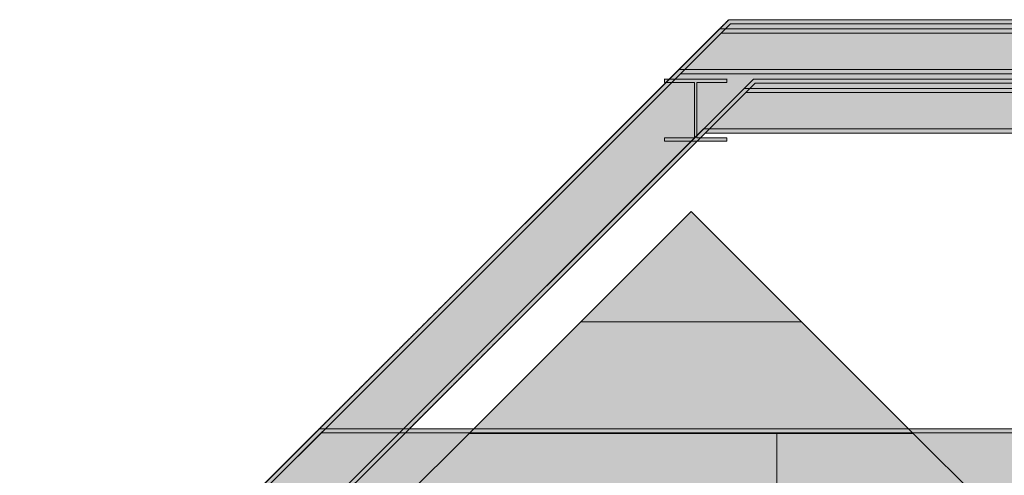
# Model space of a CAD drawing. Header units: millimetres. Extents: x -34902 to 4183, y -5139 to 9807.
# Tile 96 of 250: x -18635 to -14609, y 7625 to 9490. Entities that reach past the tile are written whole.
import ezdxf

# ---------------------------------------------------------------- set-up
doc = ezdxf.new("R2010")
doc.units = ezdxf.units.MM
doc.linetypes.add('DASHED', pattern=[1.524, 1.27, -0.254])
for name, color, linetype in [('FILL-C_9EB2DB', 7, 'Continuous'), ('FILL-EPS', 7, 'Continuous'), ('LINE-C_2E8C94', 7, 'Continuous'), ('LINE-C_337880', 7, 'Continuous'), ('LINE-STEEL', 7, 'Continuous'), ('LINE-STEEL-DASH', 7, 'DASHED')]:
    doc.layers.add(name, color=color, linetype=linetype)

msp = doc.modelspace()

# ---------------------------------------------------------------- hatches: boundary and pattern name
at = {"layer": 'FILL-C_9EB2DB', "true_color": 0x9eb2db}
h = msp.add_hatch(color=9, dxfattribs=at)
h.dxf.hatch_style = 1
h.paths.add_polyline_path([(-19077.1, 6148.8), (-19077.1, 6148.8), (-15735.8, 9490), (-12291, 9490), (-12291, 9490), (-12291, 9472.7), (-15728.7, 9472.7), (-19064.8, 6136.5)])
h = msp.add_hatch(color=9, dxfattribs=at)
h.dxf.hatch_style = 1
h.paths.add_polyline_path([(-19077.1, 6148.8), (-19077.1, 6148.8), (-15735.8, 9490), (-12291, 9490), (-12291, 9472.7), (-15728.7, 9472.7), (-19064.8, 6136.5)])
h = msp.add_hatch(color=9, dxfattribs=at)
h.dxf.hatch_style = 1
h.paths.add_polyline_path([(-19077.1, 6148.8), (-19077.1, 6148.8), (-15735.8, 9490), (-12588.5, 9490), (-12588.5, 9490), (-12588.5, 9490), (-12588.5, 9472.7), (-15728.7, 9472.7), (-19064.8, 6136.5)])
h = msp.add_hatch(color=9, dxfattribs=at)
h.dxf.hatch_style = 1
h.paths.add_polyline_path([(-19077.1, 6148.8), (-19077.1, 6148.8), (-15735.8, 9490), (-12588.5, 9490), (-12588.5, 9472.7), (-15728.7, 9472.7), (-19064.8, 6136.5)])
h = msp.add_hatch(color=9, dxfattribs=at)
h.dxf.hatch_style = 1
h.paths.add_polyline_path([(-19064.8, 6136.5), (-15728.7, 9472.7), (-12291, 9472.7), (-12291, 9247), (-15635.2, 9247), (-18905.2, 5976.9)])
h = msp.add_hatch(color=9, dxfattribs=at)
h.dxf.hatch_style = 1
h.paths.add_polyline_path([(-19064.8, 6136.5), (-15728.7, 9472.7), (-12291, 9472.7), (-12291, 9247), (-15635.2, 9247), (-18905.2, 5976.9)])
h = msp.add_hatch(color=9, dxfattribs=at)
h.dxf.hatch_style = 1
h.paths.add_polyline_path([(-19064.8, 6136.5), (-15728.7, 9472.7), (-12588.5, 9472.7), (-12588.5, 9247), (-15635.2, 9247), (-18905.2, 5976.9)])
h = msp.add_hatch(color=9, dxfattribs=at)
h.dxf.hatch_style = 1
h.paths.add_polyline_path([(-19064.8, 6136.5), (-15728.7, 9472.7), (-12588.5, 9472.7), (-12588.5, 9247), (-15635.2, 9247), (-18905.2, 5976.9)])
h = msp.add_hatch(color=9, dxfattribs=at)
h.dxf.hatch_style = 1
h.paths.add_polyline_path([(-15735.8, 9490), (-15736, 9490), (-15735.8, 9490)])
h = msp.add_hatch(color=9, dxfattribs=at)
h.dxf.hatch_style = 1
h.paths.add_polyline_path([(-15735.8, 9490), (-15736, 9490), (-15735.8, 9490)])
h = msp.add_hatch(color=9, dxfattribs=at)
h.dxf.hatch_style = 1
h.paths.add_polyline_path([(-19077.1, 6148.8), (-19077.1, 6148.8), (-15773.8, 9452), (-12588.5, 9452), (-12588.5, 9434.7), (-15766.6, 9434.7), (-19064.8, 6136.5), (-19077.1, 6148.8)])
h = msp.add_hatch(color=9, dxfattribs=at)
h.dxf.hatch_style = 1
h.paths.add_polyline_path([(-19077.1, 6148.8), (-19077.1, 6148.8), (-15773.8, 9452), (-12588.5, 9452), (-12588.5, 9434.7), (-15766.6, 9434.7), (-19064.8, 6136.5), (-19077.1, 6148.8)])
h = msp.add_hatch(color=9, dxfattribs=at)
h.dxf.hatch_style = 1
h.paths.add_polyline_path([(-19064.8, 6136.5), (-15766.6, 9434.7), (-12588.5, 9434.7), (-12588.5, 9209), (-15673.2, 9209), (-18905.2, 5976.9)])
h = msp.add_hatch(color=9, dxfattribs=at)
h.dxf.hatch_style = 1
h.paths.add_polyline_path([(-19064.8, 6136.5), (-15766.6, 9434.7), (-12588.5, 9434.7), (-12588.5, 9209), (-15673.2, 9209), (-18905.2, 5976.9)])
h = msp.add_hatch(color=9, dxfattribs=at)
h.dxf.hatch_style = 1
h.paths.add_polyline_path([(-15773.8, 9452), (-15774, 9452), (-15773.8, 9452)])
h = msp.add_hatch(color=9, dxfattribs=at)
h.dxf.hatch_style = 1
h.paths.add_polyline_path([(-19077.1, 6148.8), (-19077.1, 6148.8), (-15939.8, 9286), (-12291, 9286), (-12291, 9286), (-12291, 9286), (-12291, 9286), (-12291, 9268.7), (-15932.6, 9268.7), (-19064.8, 6136.5)])
h = msp.add_hatch(color=9, dxfattribs=at)
h.dxf.hatch_style = 1
h.paths.add_polyline_path([(-19077.1, 6148.8), (-19077.1, 6148.8), (-15939.8, 9286), (-12291, 9286), (-12291, 9268.7), (-15932.6, 9268.7), (-19064.8, 6136.5)])
h = msp.add_hatch(color=9, dxfattribs=at)
h.dxf.hatch_style = 1
h.paths.add_polyline_path([(-19064.8, 6136.5), (-15932.6, 9268.7), (-12291, 9268.7), (-12291, 9043), (-15839.2, 9043), (-18905.2, 5976.9)])
h = msp.add_hatch(color=9, dxfattribs=at)
h.dxf.hatch_style = 1
h.paths.add_polyline_path([(-19064.8, 6136.5), (-15932.6, 9268.7), (-12291, 9268.7), (-12291, 9043), (-15839.2, 9043), (-18905.2, 5976.9)])
h = msp.add_hatch(color=9, dxfattribs=at)
h.dxf.hatch_style = 1
h.paths.add_polyline_path([(-15939.8, 9286), (-15940, 9286), (-15939.8, 9286)])
h = msp.add_hatch(color=9, dxfattribs=at)
h.dxf.hatch_style = 1
h.paths.add_polyline_path([(-18905.2, 5976.9), (-18905.2, 5976.9), (-15635.2, 9247), (-12291, 9247), (-12291, 9229.7), (-15628, 9229.7), (-18893, 5964.7), (-18905.2, 5976.9)])
h = msp.add_hatch(color=9, dxfattribs=at)
h.dxf.hatch_style = 1
h.paths.add_polyline_path([(-18905.2, 5976.9), (-18905.2, 5976.9), (-15635.2, 9247), (-12291, 9247), (-12291, 9229.7), (-15628, 9229.7), (-18893, 5964.7), (-18905.2, 5976.9)])
h = msp.add_hatch(color=9, dxfattribs=at)
h.dxf.hatch_style = 1
h.paths.add_polyline_path([(-18905.2, 5976.9), (-18905.2, 5976.9), (-15635.2, 9247), (-12588.5, 9247), (-12588.5, 9229.7), (-15628, 9229.7), (-18893, 5964.7), (-18905.2, 5976.9)])
h = msp.add_hatch(color=9, dxfattribs=at)
h.dxf.hatch_style = 1
h.paths.add_polyline_path([(-18905.2, 5976.9), (-18905.2, 5976.9), (-15635.2, 9247), (-15635.3, 9247), (-15635.2, 9247), (-15635.2, 9247), (-12588.5, 9247), (-12588.5, 9229.7), (-15628, 9229.7), (-18893, 5964.7), (-18905.2, 5976.9)])
h = msp.add_hatch(color=9, dxfattribs=at)
h.dxf.hatch_style = 1
h.paths.add_polyline_path([(-15999.9, 9247.1), (-15999.9, 9247.2), (-15999.9, 9247.2), (-15998.7, 9247), (-15998.3, 9247), (-15743.7, 9247), (-15743.7, 9232.8), (-15866.7, 9232.8), (-15866.7, 9007.1), (-15743.7, 9007.1), (-15743.7, 8992.9), (-15998.3, 8992.9), (-15998.3, 9007.1), (-15875.3, 9007.1), (-15875.3, 9232.8), (-15998.3, 9232.8), (-15998.3, 9247)])
h = msp.add_hatch(color=9, dxfattribs=at)
h.dxf.hatch_style = 1
h.paths.add_polyline_path([(-15999.9, 9247.1), (-15999.9, 9247.2), (-15999.9, 9247.2), (-15998.7, 9247), (-15998.3, 9247), (-15743.7, 9247), (-15743.7, 9232.8), (-15866.7, 9232.8), (-15866.7, 9007.1), (-15743.7, 9007.1), (-15743.7, 8992.9), (-15998.3, 8992.9), (-15998.3, 9007.1), (-15875.3, 9007.1), (-15875.3, 9232.8), (-15998.3, 9232.8), (-15998.3, 9247)])
h = msp.add_hatch(color=9, dxfattribs=at)
h.dxf.hatch_style = 1
h.paths.add_polyline_path([(-15999.9, 9247.1), (-15999.9, 9247.2), (-15999.9, 9247.2), (-15998.7, 9247), (-15998.3, 9247), (-15743.7, 9247), (-15743.7, 9232.8), (-15866.7, 9232.8), (-15866.7, 9007.1), (-15743.7, 9007.1), (-15743.7, 8992.9), (-15998.3, 8992.9), (-15998.3, 9007.1), (-15875.3, 9007.1), (-15875.3, 9232.8), (-15998.3, 9232.8), (-15998.3, 9247)])
h = msp.add_hatch(color=9, dxfattribs=at)
h.dxf.hatch_style = 1
h.paths.add_polyline_path([(-15998.3, 8992.9), (-15998.3, 9007.1), (-15875.3, 9007.1), (-15875.3, 9232.8), (-15998.3, 9232.8), (-15998.3, 9247), (-15743.7, 9247), (-15743.7, 9232.8), (-15866.7, 9232.8), (-15866.7, 9007.1), (-15743.7, 9007.1), (-15743.7, 8992.9)])
h = msp.add_hatch(color=9, dxfattribs=at)
h.dxf.hatch_style = 1
h.paths.add_polyline_path([(-15998.3, 8992.9), (-15998.3, 9007.1), (-15875.3, 9007.1), (-15875.3, 9232.8), (-15998.3, 9232.8), (-15998.3, 9247), (-15743.7, 9247), (-15743.7, 9232.8), (-15866.7, 9232.8), (-15866.7, 9007.1), (-15743.7, 9007.1), (-15743.7, 8992.9)])
h = msp.add_hatch(color=9, dxfattribs=at)
h.dxf.hatch_style = 1
h.paths.add_polyline_path([(-15998.3, 8992.9), (-15998.3, 9007.1), (-15875.3, 9007.1), (-15875.3, 9232.8), (-15998.3, 9232.8), (-15998.3, 9247), (-15743.7, 9247), (-15743.7, 9232.8), (-15866.7, 9232.8), (-15866.7, 9007.1), (-15743.7, 9007.1), (-15743.7, 8992.9)])
h = msp.add_hatch(color=9, dxfattribs=at)
h.dxf.hatch_style = 1
h.paths.add_polyline_path([(-15743.7, 9247), (-15742.1, 9247.2), (-15742.1, 9247.2), (-15742.1, 9247.1)])
h = msp.add_hatch(color=9, dxfattribs=at)
h.dxf.hatch_style = 1
h.paths.add_polyline_path([(-15743.7, 9247), (-15742.1, 9247.2), (-15742.1, 9247.2), (-15742.1, 9247.1)])
h = msp.add_hatch(color=9, dxfattribs=at)
h.dxf.hatch_style = 1
h.paths.add_polyline_path([(-15743.7, 9247), (-15742.1, 9247.2), (-15742.1, 9247.2), (-15742.1, 9247.1)])
h = msp.add_hatch(color=9, dxfattribs=at)
h.dxf.hatch_style = 1
h.paths.add_polyline_path([(-15635.2, 9247), (-15635.3, 9247), (-15635.2, 9247)])
h = msp.add_hatch(color=9, dxfattribs=at)
h.dxf.hatch_style = 1
h.paths.add_polyline_path([(-18905.2, 5976.9), (-18905.2, 5976.9), (-15673.2, 9209), (-12588.5, 9209), (-12588.5, 9191.7), (-15666, 9191.7), (-18893, 5964.7), (-18905.2, 5976.9)])
h = msp.add_hatch(color=9, dxfattribs=at)
h.dxf.hatch_style = 1
h.paths.add_polyline_path([(-18905.2, 5976.9), (-18905.2, 5976.9), (-15673.2, 9209), (-12588.5, 9209), (-12588.5, 9191.7), (-15666, 9191.7), (-18893, 5964.7), (-18905.2, 5976.9)])
h = msp.add_hatch(color=9, dxfattribs=at)
h.dxf.hatch_style = 1
h.paths.add_polyline_path([(-15673.2, 9209), (-15673.3, 9209), (-15673.2, 9209)])
h = msp.add_hatch(color=9, dxfattribs=at)
h.dxf.hatch_style = 1
h.paths.add_polyline_path([(-18905.2, 5976.9), (-18905.2, 5976.9), (-15839.2, 9043), (-12291, 9043), (-12291, 9025.7), (-15832, 9025.7), (-18893, 5964.7)])
h = msp.add_hatch(color=9, dxfattribs=at)
h.dxf.hatch_style = 1
h.paths.add_polyline_path([(-18905.2, 5976.9), (-18905.2, 5976.9), (-15839.2, 9043), (-12291, 9043), (-12291, 9025.7), (-15832, 9025.7), (-18893, 5964.7)])
h = msp.add_hatch(color=9, dxfattribs=at)
h.dxf.hatch_style = 1
h.paths.add_polyline_path([(-15839.2, 9043), (-15839.3, 9043), (-15839.2, 9043)])
h = msp.add_hatch(color=9, dxfattribs=at)
h.dxf.hatch_style = 1
h.paths.add_polyline_path([(-19077.1, 6148.8), (-19077.1, 6148.8), (-17409.8, 7816), (-12241, 7816), (-12241, 7816), (-12241, 7816), (-12241, 7798.7), (-17402.7, 7798.7), (-19064.8, 6136.5)])
h = msp.add_hatch(color=9, dxfattribs=at)
h.dxf.hatch_style = 1
h.paths.add_polyline_path([(-19077.1, 6148.8), (-19077.1, 6148.8), (-17409.8, 7816), (-12241, 7816), (-12241, 7798.7), (-17402.7, 7798.7), (-19064.8, 6136.5)])
h = msp.add_hatch(color=9, dxfattribs=at)
h.dxf.hatch_style = 1
h.paths.add_polyline_path([(-17409.8, 7816), (-17410, 7816), (-17409.8, 7816)])
h = msp.add_hatch(color=9, dxfattribs=at)
h.dxf.hatch_style = 1
h.paths.add_polyline_path([(-19064.8, 6136.5), (-17402.7, 7798.7), (-12241, 7798.7), (-12241, 7573), (-17309.2, 7573), (-18905.2, 5976.9)])
h = msp.add_hatch(color=9, dxfattribs=at)
h.dxf.hatch_style = 1
h.paths.add_polyline_path([(-19064.8, 6136.5), (-17402.7, 7798.7), (-12241, 7798.7), (-12241, 7573), (-17309.2, 7573), (-18905.2, 5976.9)])
at = {"layer": 'FILL-EPS', "true_color": 0xccffff}
h = msp.add_hatch(color=7, dxfattribs=at)
h.dxf.hatch_style = 1
h.paths.add_polyline_path([(-17978, 6617.3), (-15890, 8705.3), (-13800.5, 6615.8), (-13800.5, 6425), (-17978, 6425)])
h = msp.add_hatch(color=7, dxfattribs=at)
h.dxf.hatch_style = 1
h.paths.add_polyline_path([(-17978, 6425), (-17978, 6617.3), (-15890, 8705.3), (-13800.5, 6615.8), (-13800.5, 6425), (-17978, 6425)])

# ---------------------------------------------------------------- linework, layer by layer
at = {"layer": 'LINE-C_2E8C94', "lineweight": 5}
for points in [[(-17978, 6617.3), (-17978, 6617.3), (-17978, 6617.3), (-17978, 6617.3), (-15890, 8705.3), (-13800.5, 6615.8), (-13800.5, 6615.8), (-13800.5, 6425), (-17978, 6425), (-17978, 6617.3)], [(-17978, 6425), (-17978, 6425), (-17978, 6617.3), (-17978, 6617.3), (-15890, 8705.3), (-13800.5, 6615.8), (-13800.5, 6615.8), (-13800.5, 6425), (-17978, 6425), (-17978, 6425)]]:
    msp.add_lwpolyline(points, close=True, dxfattribs=at)
at = {"layer": 'LINE-C_337880', "lineweight": 5}
for p, q in [((-16340.1, 8253.8), (-15439.9, 8253.8)), ((-16340.1, 8253.8), (-15439.9, 8253.8)), ((-16797.3, 7796.6), (-15539.6, 7796.6)), ((-16797.3, 7796.6), (-15539.6, 7796.6)), ((-15539.6, 7339.4), (-15539.6, 7796.6)), ((-15539.6, 7796.6), (-14982.7, 7796.6)), ((-15539.6, 7339.4), (-15539.6, 7796.6)), ((-15539.6, 7796.6), (-14982.7, 7796.6))]:
    msp.add_line(p, q, dxfattribs=at)
at = {"layer": 'LINE-STEEL', "lineweight": 5}
for points in [[(-19077.1, 6148.8), (-19077.1, 6148.8), (-15735.8, 9490), (-12291, 9490), (-12291, 9490), (-12291, 9472.7), (-15728.7, 9472.7), (-19064.8, 6136.5)], [(-19077.1, 6148.8), (-19077.1, 6148.8), (-15735.8, 9490), (-12291, 9490), (-12291, 9472.7), (-15728.7, 9472.7), (-19064.8, 6136.5)], [(-19077.1, 6148.8), (-19077.1, 6148.8), (-15735.8, 9490), (-12588.5, 9490), (-12588.5, 9490), (-12588.5, 9490), (-12588.5, 9490), (-12588.5, 9472.7), (-15728.7, 9472.7), (-19064.8, 6136.5)], [(-19077.1, 6148.8), (-19077.1, 6148.8), (-15735.8, 9490), (-12588.5, 9490), (-12588.5, 9472.7), (-15728.7, 9472.7), (-19064.8, 6136.5)], [(-19064.8, 6136.5), (-19064.8, 6136.5), (-15728.7, 9472.7), (-15728.7, 9472.7), (-15728.7, 9472.7), (-12291, 9472.7), (-12291, 9472.7), (-12291, 9247), (-15635.2, 9247), (-18905.2, 5976.9)], [(-19064.8, 6136.5), (-19064.8, 6136.5), (-15728.7, 9472.7), (-15728.7, 9472.7), (-15728.7, 9472.7), (-15728.7, 9472.7), (-15728.7, 9472.7), (-15728.7, 9472.7), (-12291, 9472.7), (-12291, 9247), (-15635.2, 9247), (-18905.2, 5976.9)], [(-19064.8, 6136.5), (-19064.8, 6136.5), (-15728.7, 9472.7), (-15728.7, 9472.7), (-15728.7, 9472.7), (-12588.5, 9472.7), (-12588.5, 9472.7), (-12588.5, 9247), (-15635.2, 9247), (-18905.2, 5976.9)], [(-19064.8, 6136.5), (-19064.8, 6136.5), (-15728.7, 9472.7), (-15728.7, 9472.7), (-12588.5, 9472.7), (-12588.5, 9247), (-15635.2, 9247), (-18905.2, 5976.9)], [(-15735.8, 9490), (-15736, 9490), (-15735.8, 9490)], [(-15735.8, 9490), (-15736, 9490), (-15735.8, 9490)], [(-19077.1, 6148.8), (-19077.1, 6148.8), (-15773.8, 9452), (-12588.5, 9452), (-12588.5, 9434.7), (-15766.6, 9434.7), (-19064.8, 6136.5), (-19077.1, 6148.8)], [(-19077.1, 6148.8), (-19077.1, 6148.8), (-15773.8, 9452), (-12588.5, 9452), (-12588.5, 9434.7), (-15766.6, 9434.7), (-19064.8, 6136.5), (-19077.1, 6148.8)], [(-19064.8, 6136.5), (-15766.6, 9434.7), (-15766.6, 9434.7), (-15766.6, 9434.7), (-12588.5, 9434.7), (-12588.5, 9434.7), (-12588.5, 9209), (-15673.2, 9209), (-18905.2, 5976.9)], [(-19064.8, 6136.5), (-15766.6, 9434.7), (-15766.6, 9434.7), (-15766.6, 9434.7), (-15766.6, 9434.7), (-15766.6, 9434.7), (-12588.5, 9434.7), (-12588.5, 9209), (-12588.5, 9209), (-15673.2, 9209), (-18905.2, 5976.9)], [(-15773.8, 9452), (-15774, 9452), (-15773.8, 9452)], [(-19077.1, 6148.8), (-19077.1, 6148.8), (-15939.8, 9286), (-12291, 9286), (-12291, 9286), (-12291, 9286), (-12291, 9286), (-12291, 9268.7), (-15932.6, 9268.7), (-19064.8, 6136.5)], [(-19077.1, 6148.8), (-19077.1, 6148.8), (-15939.8, 9286), (-12291, 9286), (-12291, 9268.7), (-15932.6, 9268.7), (-19064.8, 6136.5)], [(-19064.8, 6136.5), (-19064.8, 6136.5), (-19064.8, 6136.5), (-19064.8, 6136.5), (-15932.6, 9268.7), (-15932.6, 9268.7), (-15932.6, 9268.7), (-12291, 9268.7), (-12291, 9268.7), (-12291, 9268.7), (-12291, 9268.7), (-12291, 9043), (-15839.2, 9043), (-18905.2, 5976.9), (-19064.8, 6136.5)], [(-19064.8, 6136.5), (-19064.8, 6136.5), (-19064.8, 6136.5), (-19064.8, 6136.5), (-15932.6, 9268.7), (-15932.6, 9268.7), (-12291, 9268.7), (-12291, 9043), (-12291, 9043), (-15839.2, 9043), (-18905.2, 5976.9), (-19064.8, 6136.5)], [(-15939.8, 9286), (-15940, 9286), (-15939.8, 9286)], [(-18905.2, 5976.9), (-18905.2, 5976.9), (-15635.2, 9247), (-15635.2, 9247), (-15635.2, 9247), (-12291, 9247), (-12291, 9229.7), (-15628, 9229.7), (-18893, 5964.7), (-18905.2, 5976.9)], [(-18905.2, 5976.9), (-18905.2, 5976.9), (-15635.2, 9247), (-12291, 9247), (-12291, 9229.7), (-15628, 9229.7), (-18893, 5964.7), (-18905.2, 5976.9)], [(-18905.2, 5976.9), (-18905.2, 5976.9), (-15635.2, 9247), (-15635.2, 9247), (-15635.2, 9247), (-12588.5, 9247), (-12588.5, 9247), (-12588.5, 9229.7), (-15628, 9229.7), (-18893, 5964.7), (-18905.2, 5976.9)], [(-18905.2, 5976.9), (-18905.2, 5976.9), (-15635.2, 9247), (-15635.3, 9247), (-15635.2, 9247), (-15635.2, 9247), (-12588.5, 9247), (-12588.5, 9229.7), (-15628, 9229.7), (-18893, 5964.7), (-18905.2, 5976.9)], [(-15999.9, 9247.1), (-15999.9, 9247.2), (-15999.9, 9247.2), (-15998.7, 9247), (-15998.3, 9247), (-15743.7, 9247), (-15743.7, 9232.8), (-15866.7, 9232.8), (-15866.7, 9007.1), (-15743.7, 9007.1), (-15743.7, 8992.9), (-15998.3, 8992.9), (-15998.3, 9007.1), (-15875.3, 9007.1), (-15875.3, 9232.8), (-15998.3, 9232.8), (-15998.3, 9247)], [(-15999.9, 9247.1), (-15999.9, 9247.2), (-15999.9, 9247.2), (-15998.7, 9247), (-15998.3, 9247), (-15743.7, 9247), (-15743.7, 9232.8), (-15866.7, 9232.8), (-15866.7, 9007.1), (-15743.7, 9007.1), (-15743.7, 8992.9), (-15998.3, 8992.9), (-15998.3, 9007.1), (-15875.3, 9007.1), (-15875.3, 9232.8), (-15998.3, 9232.8), (-15998.3, 9247)], [(-15999.9, 9247.1), (-15999.9, 9247.2), (-15999.9, 9247.2), (-15998.7, 9247), (-15998.3, 9247), (-15743.7, 9247), (-15743.7, 9232.8), (-15866.7, 9232.8), (-15866.7, 9007.1), (-15743.7, 9007.1), (-15743.7, 8992.9), (-15998.3, 8992.9), (-15998.3, 9007.1), (-15875.3, 9007.1), (-15875.3, 9232.8), (-15998.3, 9232.8), (-15998.3, 9247)], [(-15998.3, 8992.9), (-15998.3, 9007.1), (-15875.3, 9007.1), (-15875.3, 9232.8), (-15998.3, 9232.8), (-15998.3, 9247), (-15743.7, 9247), (-15743.7, 9247), (-15743.7, 9232.8), (-15866.7, 9232.8), (-15866.7, 9007.1), (-15743.7, 9007.1), (-15743.7, 8992.9)], [(-15998.3, 8992.9), (-15998.3, 9007.1), (-15875.3, 9007.1), (-15875.3, 9232.8), (-15998.3, 9232.8), (-15998.3, 9247), (-15743.7, 9247), (-15743.7, 9247), (-15743.7, 9232.8), (-15866.7, 9232.8), (-15866.7, 9007.1), (-15743.7, 9007.1), (-15743.7, 8992.9)], [(-15998.3, 8992.9), (-15998.3, 9007.1), (-15875.3, 9007.1), (-15875.3, 9232.8), (-15998.3, 9232.8), (-15998.3, 9247), (-15743.7, 9247), (-15743.7, 9247), (-15743.7, 9232.8), (-15866.7, 9232.8), (-15866.7, 9007.1), (-15743.7, 9007.1), (-15743.7, 8992.9)], [(-15743.7, 9247), (-15742.1, 9247.2), (-15742.1, 9247.2), (-15742.1, 9247.1)], [(-15743.7, 9247), (-15742.1, 9247.2), (-15742.1, 9247.2), (-15742.1, 9247.1)], [(-15743.7, 9247), (-15742.1, 9247.2), (-15742.1, 9247.2), (-15742.1, 9247.1)], [(-15635.2, 9247), (-15635.3, 9247), (-15635.2, 9247)], [(-18905.2, 5976.9), (-18905.2, 5976.9), (-15673.2, 9209), (-15673.2, 9209), (-15673.2, 9209), (-12588.5, 9209), (-12588.5, 9191.7), (-15666, 9191.7), (-18893, 5964.7), (-18905.2, 5976.9)], [(-18905.2, 5976.9), (-18905.2, 5976.9), (-15673.2, 9209), (-15673.2, 9209), (-12588.5, 9209), (-12588.5, 9191.7), (-15666, 9191.7), (-18893, 5964.7), (-18905.2, 5976.9)], [(-15673.2, 9209), (-15673.3, 9209), (-15673.2, 9209)], [(-18905.2, 5976.9), (-18905.2, 5976.9), (-15839.2, 9043), (-12291, 9043), (-12291, 9043), (-12291, 9025.7), (-15832, 9025.7), (-18893, 5964.7)], [(-18905.2, 5976.9), (-18905.2, 5976.9), (-15839.2, 9043), (-12291, 9043), (-12291, 9025.7), (-15832, 9025.7), (-18893, 5964.7)], [(-15839.2, 9043), (-15839.3, 9043), (-15839.2, 9043)], [(-19077.1, 6148.8), (-19077.1, 6148.8), (-17409.8, 7816), (-17409.8, 7816), (-12241, 7816), (-12241, 7816), (-12241, 7816), (-12241, 7816), (-12241, 7798.7), (-17402.7, 7798.7), (-19064.8, 6136.5)], [(-19077.1, 6148.8), (-19077.1, 6148.8), (-17409.8, 7816), (-17409.8, 7816), (-12241, 7816), (-12241, 7798.7), (-17402.7, 7798.7), (-19064.8, 6136.5)], [(-17409.8, 7816), (-17410, 7816), (-17409.8, 7816)], [(-19064.8, 6136.5), (-17402.7, 7798.7), (-17402.7, 7798.7), (-17402.7, 7798.7), (-17402.7, 7798.7), (-12241, 7798.7), (-12241, 7798.7), (-12241, 7573), (-17309.2, 7573), (-18905.2, 5976.9)], [(-19064.8, 6136.5), (-17402.7, 7798.7), (-17402.7, 7798.7), (-17402.7, 7798.7), (-12241, 7798.7), (-12241, 7573), (-17309.2, 7573), (-18905.2, 5976.9)]]:
    msp.add_lwpolyline(points, close=True, dxfattribs=at)
at = {"layer": 'LINE-STEEL-DASH', "lineweight": 5}
for points in [[(-18746.8, 6479), (-17409.8, 7816), (-17410, 7816), (-17409.8, 7816), (-17409.8, 7816), (-15993, 9232.8), (-15998.3, 9232.8), (-15998.3, 9247), (-15999.9, 9247.1), (-15999.9, 9247.2), (-15999.9, 9247.2), (-15998.7, 9247), (-15998.3, 9247), (-15978.8, 9247), (-15939.8, 9286), (-15811, 9414.9), (-15773.8, 9452), (-15735.8, 9490), (-12588.5, 9490), (-12583.5, 9490), (-12291, 9490)], [(-12291, 9025.7), (-15832, 9025.7), (-15850.6, 9007.1), (-15743.7, 9007.1), (-15743.7, 8992.9), (-15864.8, 8992.9), (-17041.7, 7816), (-12241, 7816)]]:
    msp.add_lwpolyline(points, dxfattribs=at)
for points in [[(-15736, 9490), (-15735.8, 9490), (-15735.8, 9490), (-15735.8, 9490), (-15736, 9490), (-15736, 9490)], [(-15773.8, 9452), (-15774, 9452), (-15773.8, 9452)], [(-15939.8, 9286), (-15940, 9286), (-15939.8, 9286)]]:
    msp.add_lwpolyline(points, close=True, dxfattribs=at)

doc.saveas('drawing.dxf')
